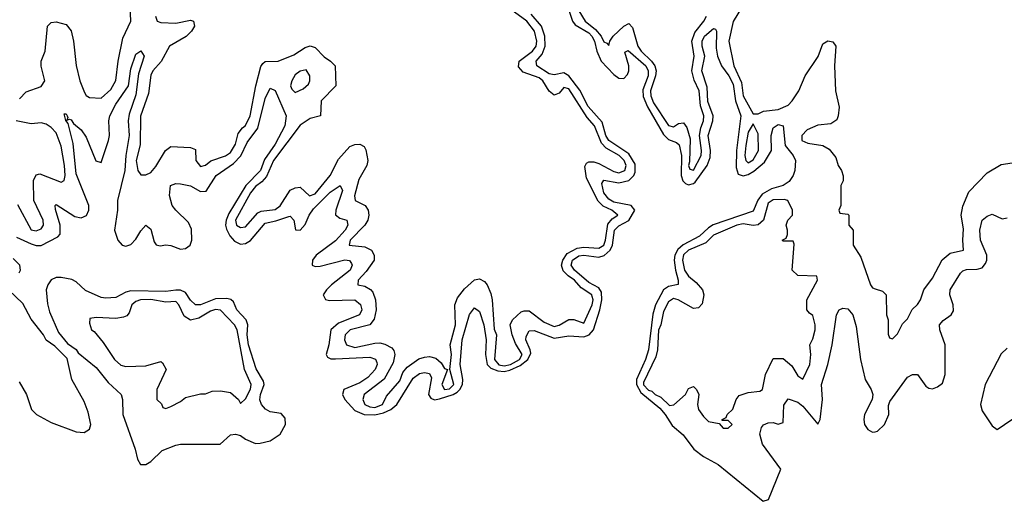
# Model space of a CAD drawing. Header units: inches. Extents: x 2710684 to 2828758, y 857022 to 965663.
# Tile 92 of 256: x 2746563 to 2750519, y 861641 to 863576. Entities that reach past the tile are written whole.
import ezdxf

# ---------------------------------------------------------------- set-up
doc = ezdxf.new("R2010")
doc.units = ezdxf.units.IN
doc.header["$MEASUREMENT"] = 0
doc.layers.add('C7846', color=7, linetype='Continuous')
doc.layers.add('C7856', color=7, linetype='Continuous')

msp = doc.modelspace()

# ---------------------------------------------------------------- linework, layer by layer
at = {"layer": 'C7846', "color": 4}
for points, elevation in [([(2746562.5, 863257.5), (2746590, 863286), (2746650, 863307.3), (2746664, 863330), (2746649.1, 863389.1), (2746649.1, 863409.1), (2746666, 863450), (2746675.3, 863550), (2746690, 863564.7), (2746710, 863566.8), (2746750, 863556), (2746770, 863531.3), (2746779.1, 863490), (2746790, 863392), (2746805.5, 863330), (2746823.5, 863283.5), (2746830, 863272), (2746843.6, 863263.6), (2746890, 863261), (2746930, 863296), (2746950, 863332), (2746958.4, 863410), (2746978.3, 863501.7), (2747009.6, 863570), (2747007.5, 863632.5)], 8), ([(2747108.5, 863590), (2747116, 863570), (2747130, 863564.9), (2747190, 863561.6), (2747250, 863574), (2747262, 863570), (2747266, 863550), (2747254, 863530), (2747231.9, 863508.1), (2747165.5, 863470), (2747131.8, 863408.2), (2747098.4, 863370), (2747090, 863353.2), (2747081.1, 863278.9), (2747048.6, 863188.6), (2747047, 863073), (2747031, 863010), (2747038, 862970), (2747050, 862952), (2747070, 862952), (2747090, 862962), (2747110, 862986), (2747149.3, 863050.7), (2747170, 863066), (2747250, 863062), (2747270, 863054), (2747271.3, 863010), (2747290, 862986), (2747310, 862991.3), (2747331.6, 863008.4), (2747390, 863028.4), (2747410, 863043), (2747430, 863076), (2747441.3, 863118.7), (2747458, 863142), (2747470, 863150.8), (2747489.5, 863190), (2747512.1, 863310), (2747532.7, 863387.3), (2747539.5, 863400.5), (2747550, 863408), (2747602, 863410), (2747664.7, 863435.3), (2747710, 863464.7), (2747730, 863471), (2747750, 863464.7), (2747786.8, 863426.8), (2747812, 863410), (2747831.3, 863390), (2747834, 863310), (2747774, 863250), (2747772, 863190), (2747730, 863179), (2747690, 863152.3), (2747582.7, 863010), (2747554.2, 862945.8), (2747536.1, 862923.9), (2747510, 862906), (2747490, 862880.7), (2747430.6, 862770), (2747434.8, 862750), (2747450, 862740.5), (2747470, 862743), (2747520.4, 862799.6), (2747533.9, 862806.1), (2747590, 862813), (2747610, 862828.2), (2747649.6, 862890.4), (2747670, 862900.7), (2747690, 862902.8), (2747728.2, 862868.2), (2747750, 862876.3), (2747811.2, 862950), (2747844.4, 863015.6), (2747890, 863066), (2747910, 863074.8), (2747930, 863076), (2747946.8, 863066.8), (2747953.7, 863053.7), (2747962, 863010), (2747957.3, 862990), (2747925.7, 862934.3), (2747908.5, 862868.5), (2747911.3, 862850), (2747950.7, 862830), (2747963, 862810), (2747966, 862790), (2747962.4, 862770), (2747950.3, 862749.7), (2747890.8, 862690), (2747886.8, 862670), (2747950, 862663), (2747976, 862650), (2747987.3, 862630), (2747987.3, 862610), (2747955.6, 862564.4), (2747922.8, 862530), (2747922, 862510), (2747950, 862504.9), (2747972.5, 862492.5), (2747981.6, 862481.6), (2747992.4, 862450), (2747995.3, 862410), (2747987.4, 862372.6), (2747970.4, 862349.6), (2747890.4, 862329.6), (2747870.6, 862310), (2747867.7, 862290), (2747876, 862270), (2747910, 862258.4), (2747990, 862275.8), (2748010, 862277.6), (2748030, 862272.7), (2748057.7, 862257.7), (2748066.6, 862246.6), (2748070.6, 862230), (2748063.4, 862196.6), (2748027.7, 862132.2), (2747947.7, 862070), (2747941.6, 862050), (2747950.5, 862030), (2747970, 862020.3), (2747990, 862017.3), (2748020.5, 862030), (2748036.4, 862063.6), (2748090, 862124.9), (2748102.3, 862157.8), (2748119.7, 862180.3), (2748167.1, 862212.9), (2748190, 862220.3), (2748210, 862222), (2748235.6, 862215.6), (2748256.7, 862196.7), (2748270, 862174.8), (2748282, 862170), (2748258.7, 862110), (2748270, 862090.6), (2748290, 862092.4), (2748307.6, 862110), (2748291.2, 862170), (2748297.7, 862230), (2748292.4, 862270), (2748313.5, 862350), (2748311.3, 862430), (2748322, 862458), (2748350, 862494.8), (2748390, 862530.8), (2748410, 862534.8), (2748430, 862524), (2748442, 862510), (2748456, 862476), (2748462, 862450), (2748470, 862332), (2748478.4, 862310), (2748470.2, 862210), (2748488.7, 862188.7), (2748510, 862185.4), (2748535.4, 862190), (2748571.6, 862210), (2748582, 862230), (2748555.4, 862275.4), (2748541.6, 862310), (2748534, 862350), (2748543.7, 862370), (2748578.3, 862401.7), (2748590, 862406.7), (2748610, 862406.7), (2748670, 862360.3), (2748710, 862343.7), (2748730, 862348.4), (2748770, 862370.8), (2748790, 862371), (2748830, 862356), (2748863, 862430), (2748867.8, 862450), (2748863.8, 862463.8), (2748861.6, 862470), (2748818.7, 862498.7), (2748792.6, 862530), (2748766.3, 862546.3), (2748746.4, 862566.4), (2748740.3, 862590), (2748745.3, 862610), (2748763.1, 862636.9), (2748802.4, 862657.6), (2748830, 862661.6), (2748890, 862657.8), (2748909.6, 862670), (2748916.8, 862690), (2748926.3, 862753.7), (2748944.1, 862775.9), (2748966, 862790), (2748942.7, 862810), (2748907, 862827), (2748887, 862847), (2748839.8, 862939.8), (2748833.6, 862986.4), (2748840.5, 862999.5), (2748850, 863005.5), (2748870, 863004.9), (2748890, 862998.7), (2748950, 862966.3), (2748970, 862961.1), (2748994.7, 862970), (2748999.1, 862990), (2748992.1, 863010), (2748971.1, 863030), (2748919.1, 863059.1), (2748900.5, 863080.5), (2748872.1, 863150), (2748842.7, 863182.7), (2748770, 863298), (2748750, 863302.9), (2748730, 863281.2), (2748710, 863272.3), (2748690, 863289.3), (2748665.4, 863330), (2748650, 863342.7), (2748585.8, 863365.8), (2748566.6, 863386.6), (2748569.6, 863410), (2748623.5, 863450), (2748638.2, 863470), (2748640.8, 863490), (2748631.8, 863530), (2748600.4, 863570), (2748536.8, 863616.8)], 8), ([(2748795.2, 863635.2), (2748834.9, 863570), (2748876.4, 863536.4), (2748898.9, 863510), (2748910, 863486.8), (2748922, 863482), (2748930, 863472), (2748933.6, 863490), (2748947.3, 863510), (2748990, 863550.5), (2749010, 863560.7), (2749024.7, 863544.7), (2749047.2, 863470), (2749060.2, 863450), (2749102, 863410), (2749114.9, 863390), (2749119.7, 863370), (2749118.2, 863350), (2749096.9, 863290), (2749098.2, 863270), (2749110, 863241.3), (2749170, 863150.6), (2749190, 863146), (2749210, 863158.8), (2749230, 863161), (2749243.4, 863143.4), (2749256.7, 863096.7), (2749254.6, 863005.4), (2749250.7, 862990.7), (2749256, 862976), (2749270, 862970.8), (2749301.1, 863030), (2749302.6, 863050), (2749294.2, 863110), (2749299.2, 863140.8), (2749310.8, 863170), (2749311.9, 863190), (2749298.7, 863230), (2749293.6, 863290), (2749273.4, 863333.4), (2749263.5, 863370), (2749272.9, 863430), (2749264.2, 863490), (2749275.7, 863524.3), (2749312.1, 863570), (2749322, 863590)], 8), ([(2749467.7, 863630), (2749430, 863569), (2749412.7, 863490), (2749432.4, 863390), (2749463.5, 863323.5), (2749470.4, 863270), (2749510, 863198), (2749530, 863198), (2749551.8, 863208.2), (2749610, 863215.3), (2749650, 863232.7), (2749667.3, 863250), (2749694, 863290), (2749718.4, 863350), (2749771.5, 863428.5), (2749790, 863478.8), (2749810, 863490.5), (2749830, 863486.8), (2749842, 863470), (2749837.1, 863390), (2749840.7, 863290), (2749855.3, 863224.7), (2749851.3, 863190), (2749846, 863174), (2749822, 863158), (2749770, 863151.5), (2749726.5, 863133.5), (2749706, 863110), (2749705.5, 863090), (2749730, 863079.3), (2749790.5, 863070.5), (2749815.5, 863055.5), (2749842, 863022), (2749851.3, 862990), (2749864.7, 862970), (2749871.6, 862948.4), (2749871.6, 862928.4), (2749862, 862910), (2749862, 862830), (2749854, 862810), (2749858, 862798), (2749890, 862794), (2749894, 862790), (2749894, 862750), (2749912, 862730), (2749912, 862670), (2749942, 862622), (2749981, 862510), (2749990, 862498), (2750000, 862494.7)], 8), ([(2746550, 862702), (2746610, 862675.5), (2746630, 862669.2), (2746650, 862669.2), (2746716, 862704), (2746726, 862714), (2746726, 862750), (2746706.8, 862813.2), (2746706, 862830), (2746710, 862834), (2746785.2, 862785.2), (2746810, 862779.7), (2746831.2, 862788.8), (2746841.2, 862810), (2746840.7, 862830), (2746790, 862956), (2746778.6, 863078.6), (2746758.4, 863158.4), (2746749.1, 863170.9), (2746742, 863198), (2746750, 863198), (2746754, 863190), (2746756.9, 863183.1), (2746752.7, 863172.7), (2746763.1, 863176.9), (2746770, 863174), (2746779.5, 863159.5), (2746810, 863134), (2746830, 863103.8), (2746869.4, 863009.4), (2746890, 863001.6), (2746920.7, 863090), (2746924.4, 863110), (2746920.9, 863170), (2746925.7, 863190), (2746950, 863236.4), (2747000.5, 863310), (2747010, 863378), (2747030, 863438), (2747050, 863450.8), (2747062.8, 863430), (2747040.9, 863359.1), (2747030, 863274), (2747003.4, 863196.6), (2746999.7, 863170), (2747002.6, 863110), (2746989.4, 863030.6), (2746985.2, 862970), (2746956.2, 862850), (2746955.9, 862810), (2746944.7, 862730), (2746957.3, 862690), (2746974.8, 862670), (2746990, 862665.5), (2747010, 862673.1), (2747030, 862694), (2747050, 862728.2), (2747070, 862750.5), (2747090, 862734), (2747103.7, 862683.7), (2747111.8, 862671.8), (2747127.7, 862667.7), (2747150, 862671.4), (2747170, 862669), (2747210, 862653.6), (2747230, 862656.1), (2747248.2, 862670), (2747255.5, 862690), (2747254.1, 862734.1), (2747241, 862761), (2747190.9, 862810), (2747176.4, 862830), (2747165.1, 862870), (2747169.7, 862910.3), (2747190, 862918.4), (2747210, 862917), (2747250, 862908.8), (2747290, 862885.3), (2747312.9, 862887.1), (2747352.6, 862950), (2747422.4, 862997.6), (2747451.1, 863028.9), (2747477.3, 863082.7), (2747520, 863140), (2747550, 863258.8), (2747570, 863301), (2747590, 863291), (2747634.4, 863190), (2747628.9, 863150), (2747590, 863075.8), (2747546.4, 863013.6), (2747530.1, 862969.9), (2747471.9, 862910), (2747403.3, 862796.7), (2747392.6, 862770), (2747390.2, 862750), (2747393.8, 862733.8), (2747407.5, 862707.5), (2747426.4, 862686.4), (2747450, 862674), (2747470, 862676.1), (2747490, 862689), (2747550, 862758.5), (2747592.9, 862767.1), (2747644.9, 862784.9), (2747650, 862786), (2747664.4, 862770), (2747671, 862731), (2747690, 862730.6), (2747710, 862753.4), (2747725.7, 862790), (2747744, 862816), (2747810, 862882.3), (2747850.7, 862910), (2747859.5, 862890), (2747832.9, 862810), (2747832.3, 862792.3), (2747850, 862778.7), (2747877.3, 862770), (2747881.1, 862750), (2747871.3, 862730), (2747832.5, 862687.5), (2747754.3, 862630), (2747739.6, 862610), (2747738, 862590), (2747750, 862583.6), (2747770, 862585.2), (2747870, 862611.3), (2747888.5, 862608.5), (2747896.7, 862596.7), (2747898.7, 862590), (2747890.3, 862570), (2747816.5, 862510), (2747795.3, 862490), (2747783.1, 862470), (2747792.3, 862452.3), (2747808.1, 862448.1), (2747910.2, 862450.2), (2747932.1, 862432.1), (2747938.3, 862410), (2747928.4, 862390), (2747843.5, 862356.5), (2747812.9, 862330), (2747805.8, 862270), (2747794.4, 862230), (2747800.5, 862220.5), (2747813.4, 862213.4), (2747832.7, 862212.7), (2747970, 862219.6), (2747992.5, 862212.5), (2747998.3, 862198.3), (2747999.5, 862190), (2747991.7, 862170), (2747962.1, 862137.9), (2747930, 862117.2), (2747865.3, 862090), (2747859.6, 862070), (2747869, 862050), (2747910, 862005.3), (2747946.8, 861990), (2747990, 861987.7), (2748024.4, 861995.6), (2748054.7, 862010), (2748078.9, 862030), (2748144.2, 862135.8), (2748170, 862154), (2748190, 862158.9), (2748210, 862154.4), (2748217.1, 862137.1), (2748205.2, 862070), (2748214.8, 862054.8), (2748230, 862048.7), (2748250, 862053.1), (2748304.7, 862070), (2748320.6, 862079.4), (2748332.1, 862090), (2748341.7, 862110), (2748343.2, 862130), (2748332.5, 862190), (2748340.3, 862290), (2748370, 862391.3), (2748390, 862418.8), (2748410, 862402.8), (2748427.9, 862350), (2748437.5, 862290), (2748434.5, 862230), (2748441.2, 862190), (2748455.8, 862175.8), (2748484.4, 862164.4), (2748510, 862162.5), (2748532.8, 862167.2), (2748574, 862186), (2748604.5, 862210), (2748616.1, 862236.1), (2748614.6, 862250), (2748597.3, 862290), (2748597.4, 862302.6), (2748610, 862326), (2748630, 862327.2), (2748710, 862296.9), (2748770, 862305), (2748830, 862301.2), (2748850.8, 862310), (2748868, 862330), (2748894.6, 862410), (2748902.3, 862450), (2748900.9, 862480.9), (2748890, 862499.2), (2748850, 862519.8), (2748792.4, 862570), (2748778.2, 862590), (2748783.5, 862610), (2748810, 862626.5), (2748830, 862629.3), (2748890, 862621.7), (2748911, 862629), (2748935.3, 862650), (2748945.4, 862670), (2748952.8, 862730), (2748970, 862747.2), (2749011.1, 862768.9), (2749034, 862810), (2749019.3, 862830), (2748950, 862842.6), (2748930, 862854.2), (2748910, 862880.7), (2748902, 862918), (2748910, 862931.8), (2748970, 862920.2), (2749010, 862930.2), (2749030.5, 862949.5), (2749036.3, 862963.7), (2749035.3, 862995.3), (2749010, 863037.4), (2748929.8, 863090), (2748918.7, 863110), (2748903.6, 863163.6), (2748847.5, 863227.5), (2748813.2, 863293.2), (2748770, 863349.8), (2748750, 863362), (2748710, 863354), (2748690, 863359.1), (2748640.7, 863390), (2748638.7, 863410), (2748662.8, 863437.2), (2748674.6, 863470), (2748672.4, 863510), (2748659.3, 863550), (2748618.3, 863598.3)], 4), ([(2748770.2, 863610), (2748783.6, 863570), (2748795.3, 863555.3), (2748850, 863522.6), (2748862, 863510), (2748873.1, 863490), (2748881.7, 863450), (2748898.9, 863410), (2748950, 863355.8), (2748970, 863341.3), (2748990, 863340.3), (2749004.6, 863355.4), (2749010.8, 863370), (2749009.8, 863390), (2748994.6, 863445.4), (2749007.2, 863452.8), (2749078.4, 863390), (2749087.7, 863370), (2749087.8, 863350), (2749066.3, 863293.7), (2749067.7, 863267.7), (2749085.4, 863225.4), (2749150, 863114.3), (2749170, 863094.7), (2749202, 863082), (2749213.1, 863073.1), (2749222, 863030), (2749220.5, 862950), (2749227.9, 862927.9), (2749238.4, 862918.4), (2749250, 862912), (2749270, 862917.2), (2749276.7, 862923.3), (2749325, 862990), (2749337.2, 863022.8), (2749338.3, 863050), (2749329.1, 863110), (2749347.3, 863170), (2749349, 863190), (2749327.6, 863247.6), (2749325.5, 863305.5), (2749304.4, 863370), (2749315.4, 863430), (2749305.6, 863470), (2749305.3, 863490), (2749314, 863510), (2749350, 863540.7), (2749358.5, 863538.5), (2749362.8, 863530), (2749361.4, 863461.4), (2749366.7, 863430), (2749382.3, 863390), (2749412.1, 863350), (2749430, 863317.1), (2749438.9, 863250), (2749460.2, 863190), (2749443.5, 863050), (2749442.3, 862982.3), (2749450, 862954.9), (2749470, 862948), (2749490, 862954), (2749513.2, 862966.8), (2749556.1, 863003.9), (2749583.6, 863050), (2749582.6, 863110), (2749590, 863141), (2749610, 863154.9), (2749630.7, 863150), (2749638, 863070), (2749670.6, 863030), (2749680.5, 863010), (2749677, 862970), (2749670, 862949.4), (2749654.5, 862925.5), (2749630.5, 862910), (2749583.4, 862896.6), (2749545.7, 862874.3), (2749528.8, 862851.2), (2749510, 862806.9), (2749348.9, 862751.1), (2749330, 862739.8), (2749294.2, 862705.8), (2749229.1, 862670.9), (2749207.2, 862652.8), (2749195.3, 862630), (2749193.1, 862610), (2749197.7, 862570), (2749208.8, 862530), (2749208.1, 862511.9), (2749170, 862503.9), (2749150.2, 862489.9), (2749118, 862430), (2749106.7, 862393.3), (2749090.1, 862249.9), (2749077.3, 862210), (2749041.7, 862130), (2749041.6, 862110), (2749058.4, 862078.4), (2749134.7, 862014.7), (2749156.6, 861990), (2749184.8, 861944.8), (2749228.4, 861908.4), (2749272.2, 861850), (2749310, 861821.4), (2749370, 861788.4), (2749550, 861640.7), (2749571.8, 861648.2), (2749621.1, 861770), (2749548, 861870), (2749536.9, 861910), (2749543.3, 861936.7), (2749551.7, 861948.3), (2749570, 861955.5), (2749590, 861957.1), (2749610, 861950.7), (2749630, 861958), (2749632.9, 862027.1), (2749650, 862052.7), (2749690, 862039.5), (2749710, 862023.7), (2749770, 861950.8), (2749779.6, 861970), (2749788.9, 862050), (2749784.2, 862110), (2749809.8, 862190), (2749827.3, 862270), (2749844.5, 862390), (2749855.3, 862410), (2749870, 862417.3), (2749890, 862414.8), (2749910.7, 862390), (2749923.4, 862343.4), (2749940.9, 862210), (2749959.5, 862130), (2749983.8, 862090), (2749990.4, 862070), (2749988.5, 862050), (2749957.4, 861990), (2749954.3, 861970), (2749957.7, 861950), (2749970, 861929.1), (2749990, 861918), (2750000, 861920.1)], 4), ([(2746554, 862834), (2746610, 862731), (2746630, 862728), (2746650, 862736), (2746659.3, 862750), (2746657, 862770), (2746619.5, 862850), (2746619, 862930), (2746630, 862952), (2746644, 862956), (2746730, 862922.8), (2746742, 862930), (2746746, 862950), (2746743.6, 862990), (2746730, 863068), (2746710, 863121.2), (2746690, 863142.7), (2746670, 863156), (2746650, 863161.2), (2746610, 863157.2), (2746549.3, 863169.3)], 8), ([(2746561.6, 862558.4), (2746566.9, 862570), (2746563.5, 862590), (2746536.8, 862616.8)], 4), ([(2746560.7, 862120.7), (2746590.3, 862070.4), (2746610.5, 862010), (2746630.8, 861990), (2746690, 861958), (2746790, 861919.3), (2746822.7, 861917.3), (2746844, 861930), (2746849.3, 861950), (2746838.3, 861998.3), (2746822, 862042), (2746772.7, 862130), (2746754, 862214), (2746704.7, 862264.7), (2746670, 862288.7), (2746659, 862310), (2746610, 862373.2), (2746575.6, 862435.6), (2746518, 862490)], 4)]:
    msp.add_lwpolyline(points, dxfattribs=dict(at, elevation=elevation))
for points, elevation in [([(2747714, 863374), (2747690, 863369), (2747670, 863354), (2747656.3, 863330), (2747650.7, 863310), (2747656.3, 863296.3), (2747670, 863284), (2747702, 863298), (2747723.1, 863316.9), (2747728.7, 863330), (2747728.7, 863350)], 8), ([(2749510, 863158), (2749490, 863124), (2749480.9, 863070), (2749477, 863030), (2749480.4, 863010), (2749490, 863001.3), (2749510, 863013), (2749530.9, 863050), (2749530, 863118)], 8), ([(2749634, 862854), (2749590, 862852.8), (2749570, 862839.3), (2749550.8, 862770), (2749530, 862752), (2749510, 862749.2), (2749470, 862755.1), (2749444, 862750), (2749350.7, 862710), (2749320, 862680), (2749250.7, 862650), (2749230, 862631.1), (2749226.4, 862610), (2749234.4, 862570), (2749250, 862546), (2749280.4, 862520.4), (2749306, 862490), (2749312, 862470), (2749305.4, 862434.6), (2749290, 862418), (2749270, 862415.3), (2749208.7, 862450), (2749190, 862455.1), (2749170, 862442.7), (2749150, 862404), (2749139.3, 862350), (2749130, 862328.7), (2749125.2, 862250), (2749119.3, 862220.7), (2749070, 862118), (2749070, 862108.7), (2749090, 862087.4), (2749103.4, 862083.4), (2749116, 862070), (2749138.9, 862058.9), (2749173.8, 862026.2), (2749191.8, 862028.2), (2749238, 862070), (2749250, 862094), (2749270, 862102), (2749282, 862090), (2749292, 862070), (2749286, 862030), (2749291, 862010), (2749310, 861982), (2749330, 861962), (2749374, 861954), (2749390, 861934), (2749410, 861934), (2749426, 861950), (2749410, 861966), (2749386, 861966), (2749386, 861970), (2749402, 861978), (2749406, 861990), (2749428.9, 862011.1), (2749442, 862050), (2749454, 862066), (2749490, 862078), (2749537.2, 862082.8), (2749548, 862090), (2749559, 862150), (2749590, 862214), (2749630, 862214), (2749664.7, 862184.7), (2749690, 862144.7), (2749710, 862132), (2749737.2, 862190), (2749742, 862230), (2749738, 862270), (2749750, 862294), (2749759, 862330), (2749759, 862350), (2749750, 862388), (2749736.4, 862396.4), (2749726, 862410), (2749726, 862450), (2749768, 862530), (2749766, 862546), (2749690, 862548), (2749666, 862570), (2749674.6, 862674.6), (2749670, 862686), (2749630, 862686), (2749626, 862690), (2749642, 862698), (2749647.3, 862712.7), (2749648, 862730), (2749642, 862750), (2749649.1, 862770.9), (2749668, 862790), (2749668, 862810), (2749649, 862849)], 8), ([(2746730, 862540.4), (2746710, 862539.7), (2746690, 862531.1), (2746676, 862510), (2746670.3, 862490), (2746674.9, 862434.9), (2746682.6, 862402.6), (2746718.8, 862318.8), (2746755.3, 862275.3), (2746790, 862250.8), (2746798, 862238), (2746870, 862178.8), (2746918.7, 862118.7), (2746970.4, 862070.4), (2746976.3, 862050), (2746977.6, 861990), (2747027.2, 861850), (2747036.4, 861810), (2747049, 861789), (2747070, 861788.9), (2747090, 861801.1), (2747135.3, 861844.7), (2747190, 861866.9), (2747210, 861870.3), (2747368.7, 861870), (2747410, 861907.7), (2747430, 861910.4), (2747450, 861905.5), (2747470, 861890.7), (2747510, 861873.4), (2747530, 861874.9), (2747570, 861883.6), (2747610, 861910.4), (2747631.7, 861950), (2747630, 861975.1), (2747613.1, 861993.1), (2747570, 862000.4), (2747551.4, 862011.4), (2747534.5, 862030), (2747528.2, 862048.2), (2747530.8, 862070), (2747545, 862110), (2747543, 862123), (2747513.3, 862173.3), (2747482.2, 862270), (2747476.8, 862310), (2747479.3, 862350), (2747473.5, 862370), (2747435.1, 862410), (2747421.8, 862441.8), (2747411.6, 862451.6), (2747395.9, 862455.9), (2747350, 862455), (2747290, 862430.8), (2747270, 862429.8), (2747250, 862449.6), (2747230, 862479.2), (2747210, 862488.9), (2747190, 862489.8), (2747150, 862483.7), (2747010, 862487.1), (2746990, 862481.4), (2746950, 862459.7), (2746910, 862457.2), (2746890, 862459.7), (2746828.1, 862488.1), (2746790, 862523), (2746772.3, 862532.3)], 4), ([(2747090, 862451.7), (2747049.2, 862450.8), (2747030, 862443.7), (2747014, 862430), (2747002.5, 862397.5), (2746993.4, 862386.6), (2746979.9, 862380.1), (2746950, 862375.1), (2746870, 862379), (2746844.7, 862375.3), (2746843.6, 862356.4), (2746852, 862330), (2746862.8, 862322.8), (2746898.8, 862278.8), (2746944, 862210), (2746970, 862187.3), (2746990, 862182.8), (2747070, 862184.7), (2747130, 862202), (2747136.9, 862196.9), (2747152, 862170), (2747114, 862090), (2747114, 862050), (2747132.7, 862032.7), (2747138, 862018), (2747150, 862014), (2747170, 862022), (2747210, 862042), (2747230, 862058), (2747290, 862072), (2747310, 862072), (2747336.4, 862083.6), (2747370, 862084.7), (2747410, 862078), (2747442, 862050), (2747450, 862034), (2747470, 862052), (2747490, 862092), (2747493.6, 862110), (2747466.6, 862170), (2747437.4, 862330), (2747426.6, 862350), (2747370, 862409.3), (2747350, 862411.2), (2747330, 862405.1), (2747282.9, 862377.1), (2747250, 862369.2), (2747224.4, 862384.4), (2747202, 862430), (2747190, 862443.7), (2747150, 862440.5)], 8)]:
    msp.add_lwpolyline(points, close=True, dxfattribs=dict(at, elevation=elevation))
at = {"layer": 'C7856', "color": 4}
for points, elevation in [([(2750000, 862494.7), (2750030, 862484.7), (2750044.7, 862470), (2750046, 862390), (2750052, 862370), (2750052.7, 862312.7), (2750058, 862298), (2750070, 862294), (2750090, 862314), (2750110, 862354), (2750130, 862374), (2750148.9, 862411.1), (2750170, 862432), (2750182, 862450), (2750195.3, 862490), (2750230, 862538), (2750269.5, 862610.5), (2750302, 862638), (2750355.3, 862650), (2750352, 862690), (2750355.3, 862735.3), (2750346, 862790), (2750352.7, 862827.3), (2750376, 862884), (2750450, 862961), (2750505.6, 862994.4), (2750550, 863001)], 8), ([(2750000, 861920.1), (2750010, 861922.2), (2750037.8, 861950), (2750055.3, 861990), (2750054.3, 862025.7), (2750058.6, 862041.4), (2750130, 862139.1), (2750150, 862150.6), (2750170, 862150.7), (2750203.6, 862103.6), (2750215.1, 862095.1), (2750230, 862093.1), (2750250, 862100.2), (2750270, 862114.9), (2750281.4, 862150), (2750281.1, 862270), (2750259.8, 862330), (2750259.1, 862350), (2750273.3, 862366.7), (2750305.4, 862390), (2750314.1, 862405.9), (2750313.8, 862430), (2750299.8, 862470), (2750301.7, 862490), (2750342.7, 862557.3), (2750352.5, 862567.5), (2750367.3, 862572.7), (2750410, 862574), (2750430, 862579.5), (2750443.1, 862596.9), (2750448.5, 862610), (2750448.6, 862630), (2750423.1, 862690), (2750420.5, 862730), (2750429.7, 862770.3), (2750450, 862786.8), (2750470, 862794.8), (2750510, 862776.3), (2750530, 862780.4)], 4), ([(2750530, 862256.1), (2750506.8, 862233.2), (2750442.3, 862110), (2750423.8, 862030), (2750430, 862003.7), (2750470, 861944.4), (2750490, 861929.2), (2750645.1, 862034.9)], 4)]:
    msp.add_lwpolyline(points, dxfattribs=dict(at, elevation=elevation))

doc.saveas('drawing.dxf')
